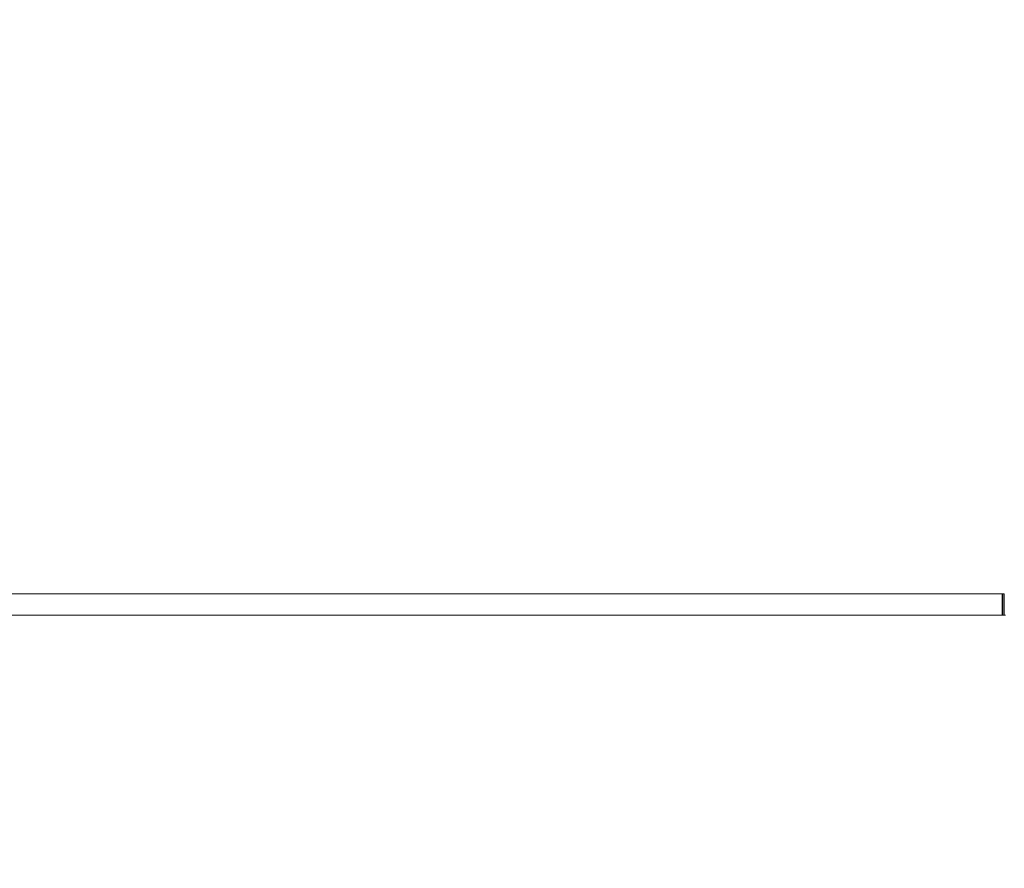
# Model space of a CAD drawing. Header units: millimetres. Extents: x 4 to 1188, y 1 to 840.
# Tile 39 of 197: x 232 to 245, y 408 to 419. Entities that reach past the tile are written whole.
import ezdxf

# ---------------------------------------------------------------- set-up
doc = ezdxf.new("R2010")
doc.units = ezdxf.units.MM
doc.layers.add('1', color=7, linetype='Continuous')
doc.styles.add('Arial Unicode MS', font='Arial Unicode MS')
doc.dimstyles.get("Standard").update_dxf_attribs({"dimtxt": 0.18, "dimasz": 0.18, "dimexe": 0.18, "dimexo": 0.0625, "dimgap": 0.09, "dimtad": 0, "dimtih": 1, "dimtoh": 1, "dimdec": 4, "dimzin": 0, "dimdsep": 46, "dimtxsty": 'Standard', "dimcen": 0.09, "dimadec": 0, "dimazin": 0, "dimtfac": 1, "dimtdec": 4, "dimtofl": 0, "dimtmove": 0, "dimatfit": 3, "dimfxl": 0, "dimtolj": 1, "dimtzin": 0, "dimarcsym": 0})

# ---------------------------------------------------------------- blocks, each defined once
blk = doc.blocks.new('_U15')
at = {"layer": '1', "color": 18, "lineweight": 35}
for p, q in [((245.621, 527.411), (197.849, 527.411)), ((199.849, 527.411), (199.849, 270.312)), ((224.192, 270.312), (197.849, 270.312))]:
    blk.add_line(p, q, dxfattribs=at)
at = {"layer": '1', "color": 18, "lineweight": 70}
for points in [[(199.849, 527.411), (200.625, 523.911), (199.073, 523.911)], [(199.849, 270.312), (199.073, 273.812), (200.625, 273.812)]]:
    blk.add_solid(points, dxfattribs=at)
at = {"layer": '1', "color": 18, "linetype": 'Continuous', "lineweight": 13, "insert": (197.779, 388.304), "char_height": 5, "attachment_point": 7, "rotation": 90, "line_spacing_factor": 1.047437, "style": 'Arial Unicode MS'}
blk.add_mtext('\\fArial Unicode MS|b0|i0;\\W1.0000;{\\H1.21x;(}1800{\\H1.21x;)}', dxfattribs=at)

msp = doc.modelspace()

# ---------------------------------------------------------------- linework, layer by layer
at = {"layer": '1', "color": 154, "linetype": 'Continuous', "lineweight": 13}
for p, q in [((245.1838, 411.7905), (226.6298, 411.7905)), ((245.21, 411.7905), (245.1838, 411.7905)), ((245.21, 411.5048), (245.21, 411.7905)), ((245.224, 411.5048), (226.5869, 411.5048))]:
    msp.add_line(p, q, dxfattribs=at)
at = {"layer": '1', "color": 154, "linetype": 'Continuous', "lineweight": 35}
msp.add_line((245.1838, 411.5048), (245.1838, 411.7905), dxfattribs=at)

# ---------------------------------------------------------------- dimensions: what is measured, and where the dimension line sits
at = {"layer": '1', "color": 18, "linetype": 'Continuous', "lineweight": 13}
dim = msp.add_linear_dim(base=(199.8493, 270.3119), p1=(268.0068, 527.4114), p2=(235.9068, 270.3119), angle=90, dimstyle='Standard', override={"dimtxt": 5, "dimasz": 3.5, "dimexe": 2, "dimexo": 1, "dimgap": 2.5, "dimtad": 1, "dimtih": 0, "dimtoh": 0, "dimdec": 0, "dimlfac": 7, "dimzin": 8, "dimdsep": 44, "dimlunit": 2, "dimpost": '(<>)', "dimtxsty": 'Arial Unicode MS', "dimsah": 1, "dimse1": 0, "dimse2": 0, "dimsd1": 0, "dimsd2": 0, "dimclrd": 18, "dimclre": 18, "dimclrt": 18, "dimtm": -0.1, "dimtfac": 0.4, "dimtdec": 2, "dimtofl": 1, "dimtmove": 0, "dimtzin": 8, "dimlwd": 35, "dimlwe": 35}, dxfattribs=at)
dim.commit()
dim.dimension.update_dxf_attribs({"geometry": '_U15', "text_midpoint": (199.8493, 398.8616), "dimtype": 160})

doc.saveas('drawing.dxf')
